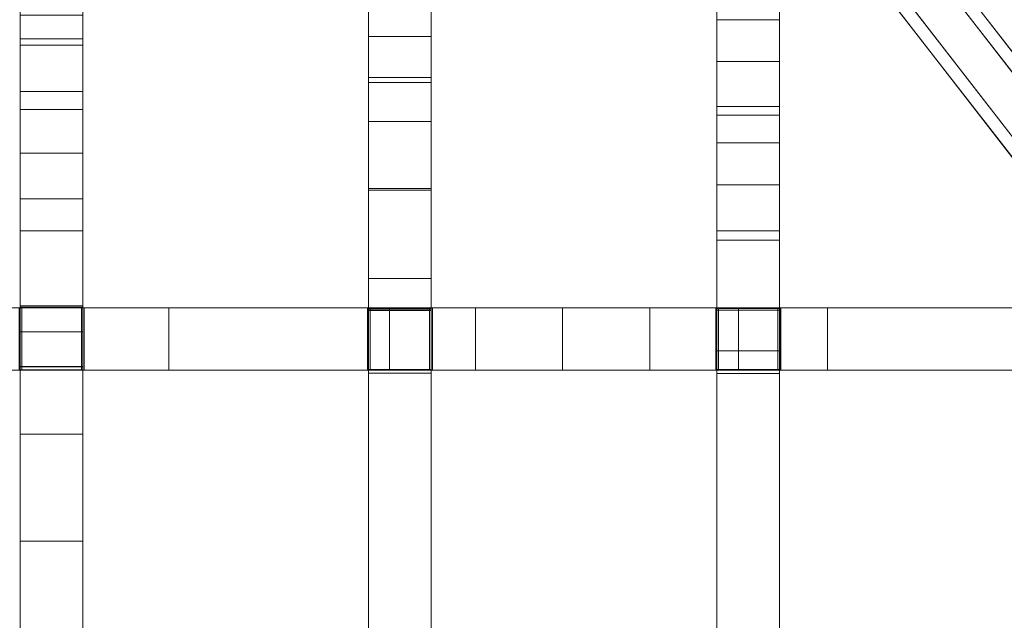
# Model space of a CAD drawing. Header units: millimetres. Extents: x -211 to 218, y -248 to 286.
# Tile 78 of 214: x -133 to -38, y 8 to 66. Entities that reach past the tile are written whole.
import ezdxf

# ---------------------------------------------------------------- set-up
doc = ezdxf.new("R2010")
doc.units = ezdxf.units.MM
doc.header["$LTSCALE"] = 25.4
doc.layers.add('None', color=7, linetype='Continuous', lineweight=9)

msp = doc.modelspace()

# ---------------------------------------------------------------- linework, layer by layer
at = {"layer": 'None', "color": 7, "linetype": 'Continuous', "lineweight": 9}
for points in [[(-130.065, -163.744, -179.983), (126.12, 166.801, -179.983), (130.065, 163.744, -180.284), (-126.12, -166.801, -180.284)], [(-122.189, 163.744, -180.284), (-118.244, 166.801, -179.983), (3.938, 9.155, -179.983), (-0.007, 6.097, -180.284)], [(133.301, -159.721, -160.019), (-114.033, 159.403, -160.019), (-117.978, 156.345, -160.32), (129.356, -162.778, -160.32)], [(-65.887, 69.107, -40.333), (-59.887, 69.107, -40.333), (-59.887, 61.738, -40.084), (-65.887, 61.738, -40.084)], [(-132.762, 68.891, -27.458), (-126.762, 68.891, -27.458), (-126.762, 63.908, -27.156), (-132.762, 63.908, -27.156)], [(-99.325, 68.897, -35.145), (-93.325, 68.897, -35.145), (-93.325, 59.697, -34.532), (-99.325, 59.697, -34.532)], [(-99.325, 64.114, 5.208), (-93.325, 64.114, 5.208), (-93.325, 68.135, 5.119), (-99.325, 68.135, 5.119)], [(-132.762, 63.28, 9.986), (-126.762, 63.28, 9.986), (-126.762, 66.177, 9.914), (-132.762, 66.177, 9.914)], [(-65.887, 57.411, 2.645), (-59.887, 57.411, 2.645), (-59.887, 65.74, 2.191), (-65.887, 65.74, 2.191)], [(-132.762, 63.908, -27.156), (-126.762, 63.908, -27.156), (-126.762, 57.128, -26.58), (-132.762, 57.128, -26.58)], [(-99.325, 60.195, 5.347), (-93.325, 60.195, 5.347), (-93.325, 64.114, 5.208), (-99.325, 64.114, 5.208)], [(-132.762, 58.86, 10.125), (-126.762, 58.86, 10.125), (-126.762, 63.28, 9.986), (-132.762, 63.28, 9.986)], [(-65.887, 61.738, -40.084), (-59.887, 61.738, -40.084), (-59.887, 56.584, -39.749), (-65.887, 56.584, -39.749)], [(-99.325, 55.958, 5.545), (-93.325, 55.958, 5.545), (-93.325, 60.195, 5.347), (-99.325, 60.195, 5.347)], [(-99.325, 59.697, -34.532), (-93.325, 59.697, -34.532), (-93.325, 49.36, -33.5), (-99.325, 49.36, -33.5)], [(-132.762, 52.921, 10.329), (-126.762, 52.921, 10.329), (-126.762, 58.86, 10.125), (-132.762, 58.86, 10.125)], [(-132.762, 57.128, -26.58), (-126.762, 57.128, -26.58), (-126.762, 48.55, -25.726), (-132.762, 48.55, -25.726)], [(-65.887, 45.485, 3.396), (-59.887, 45.485, 3.396), (-59.887, 57.411, 2.645), (-65.887, 57.411, 2.645)], [(-99.325, 49.522, 5.869), (-93.325, 49.522, 5.869), (-93.325, 55.958, 5.545), (-99.325, 55.958, 5.545)], [(-65.887, 56.584, -39.749), (-59.887, 56.584, -39.749), (-59.887, 53.903, -39.444), (-65.887, 53.903, -39.444)], [(-65.887, 53.903, -39.444), (-59.887, 53.903, -39.444), (-59.887, 49.895, -38.903), (-65.887, 49.895, -38.903)], [(-132.762, 45.459, 10.598), (-126.762, 45.459, 10.598), (-126.762, 52.921, 10.329), (-132.762, 52.921, 10.329)], [(-99.325, 40.885, 6.319), (-93.325, 40.885, 6.319), (-93.325, 49.522, 5.869), (-99.325, 49.522, 5.869)], [(-99.325, 49.36, -33.5), (-93.325, 49.36, -33.5), (-93.325, 37.988, -32.061), (-99.325, 37.988, -32.061)], [(-65.887, 49.895, -38.903), (-59.887, 49.895, -38.903), (-59.887, 44.562, -38.128), (-65.887, 44.562, -38.128)], [(-132.762, 48.55, -25.726), (-126.762, 48.55, -25.726), (-126.762, 38.272, -24.607), (-132.762, 38.272, -24.607)], [(-132.762, 35.774, 10.992), (-126.762, 35.774, 10.992), (-126.762, 45.459, 10.598), (-132.762, 45.459, 10.598)], [(-65.887, 33.953, 4.168), (-59.887, 33.953, 4.168), (-59.887, 45.485, 3.396), (-65.887, 45.485, 3.396)], [(-65.887, 44.562, -38.128), (-59.887, 44.562, -38.128), (-59.887, 38.001, -37.131), (-65.887, 38.001, -37.131)], [(-99.325, -108.672, 17.309), (-93.325, -108.672, 17.309), (-93.325, 40.885, 6.319), (-99.325, 40.885, 6.319)], [(-118.493, 38.091, -26.628), (-118.493, 32.091, -26.628), (-140.129, 32.091, -20.911), (-140.129, 38.091, -20.911)], [(-132.868, 38.091, 11.87), (-132.868, 32.091, 11.87), (-132.595, 32.091, 11.824), (-132.595, 38.091, 11.824)], [(-132.762, 38.272, -24.607), (-126.762, 38.272, -24.607), (-126.762, 38.141, -24.592), (-132.762, 38.141, -24.592)], [(-132.762, 38.141, -24.592), (-126.762, 38.141, -24.592), (-126.762, 38.113, -14.021), (-132.762, 38.113, -14.021)], [(-132.762, 38.113, -14.021), (-126.762, 38.113, -14.021), (-126.762, 32.413, -14.036), (-132.762, 32.413, -14.036)], [(-132.595, 38.091, 11.824), (-132.595, 32.091, 11.824), (-132.595, 32.091, -14.086), (-132.595, 38.091, -14.086)], [(-132.595, 38.091, -14.086), (-132.595, 32.091, -14.086), (-126.895, 32.091, -14.086), (-126.895, 38.091, -14.086)], [(-126.895, 38.091, -14.086), (-126.895, 32.091, -14.086), (-126.895, 32.091, 10.865), (-126.895, 38.091, 10.865)], [(-126.895, 38.091, 10.865), (-126.895, 32.091, 10.865), (-126.623, 32.091, 10.819), (-126.623, 38.091, 10.819)], [(-126.623, 38.091, 10.819), (-126.623, 32.091, 10.819), (-99.44, 32.091, 7.093), (-99.44, 38.091, 7.093)], [(-97.298, 38.091, -31.265), (-97.298, 32.091, -31.265), (-118.493, 32.091, -26.628), (-118.493, 38.091, -26.628)], [(-99.44, 38.091, 7.093), (-99.44, 32.091, 7.093), (-99.165, 32.091, 7.064), (-99.165, 38.091, 7.064)], [(-99.325, 37.988, -32.061), (-93.325, 37.988, -32.061), (-93.325, 37.857, -32.043), (-99.325, 37.857, -32.043)], [(-99.325, 37.857, -32.043), (-93.325, 37.857, -32.043), (-93.325, 37.829, -21.7), (-99.325, 37.829, -21.7)], [(-99.325, 37.829, -21.7), (-93.325, 37.829, -21.7), (-93.325, 32.129, -21.715), (-99.325, 32.129, -21.715)], [(-99.165, 38.091, 7.064), (-99.165, 32.091, 7.064), (-99.165, 32.091, -21.77), (-99.165, 38.091, -21.77)], [(-99.165, 38.091, -21.77), (-99.165, 32.091, -21.77), (-93.465, 32.091, -21.77), (-93.465, 38.091, -21.77)], [(-89.045, 38.091, -32.802), (-89.045, 32.091, -32.802), (-97.298, 32.091, -31.265), (-97.298, 38.091, -31.265)], [(-93.465, 38.091, -21.77), (-93.465, 32.091, -21.77), (-93.465, 32.091, 6.449), (-93.465, 38.091, 6.449)], [(-93.465, 38.091, 6.449), (-93.465, 32.091, 6.449), (-93.196, 32.091, 6.42), (-93.196, 38.091, 6.42)], [(-93.196, 38.091, 6.42), (-93.196, 32.091, 6.42), (-66.001, 32.091, 4.197), (-66.001, 38.091, 4.197)], [(-80.719, 38.091, -34.2), (-80.719, 32.091, -34.2), (-89.045, 32.091, -32.802), (-89.045, 38.091, -32.802)], [(-72.307, 38.091, -35.461), (-72.307, 32.091, -35.461), (-80.719, 32.091, -34.2), (-80.719, 38.091, -34.2)], [(-63.821, 38.091, -36.586), (-63.821, 32.091, -36.586), (-72.307, 32.091, -35.461), (-72.307, 38.091, -35.461)], [(-66.001, 38.091, 4.197), (-66.001, 32.091, 4.197), (-66.001, 32.091, 4.197), (-66.001, 38.091, 4.197)], [(-66.001, 38.091, 4.197), (-66.001, 32.091, 4.197), (-65.732, 32.091, 4.181), (-65.732, 38.091, 4.181)], [(-65.887, 38.001, -37.131), (-59.887, 38.001, -37.131), (-59.887, 37.87, -37.11), (-65.887, 37.87, -37.11)], [(-65.887, 37.87, -37.11), (-59.887, 37.87, -37.11), (-59.887, 37.843, -26.907), (-65.887, 37.843, -26.907)], [(-65.887, 37.843, -26.907), (-59.887, 37.843, -26.907), (-59.887, 32.143, -26.922), (-65.887, 32.143, -26.922)], [(-65.732, 38.091, 4.181), (-65.732, 32.091, 4.181), (-65.732, 32.091, -26.984), (-65.732, 38.091, -26.984)], [(-65.732, 38.091, -26.984), (-65.732, 32.091, -26.984), (-60.032, 32.091, -26.984), (-60.032, 38.091, -26.984)], [(-55.251, 38.091, -37.573), (-55.251, 32.091, -37.573), (-63.821, 32.091, -36.586), (-63.821, 38.091, -36.586)], [(-60.032, 38.091, -26.984), (-60.032, 32.091, -26.984), (-60.032, 32.091, 3.85), (-60.032, 38.091, 3.85)], [(-60.032, 38.091, 3.85), (-60.032, 32.091, 3.85), (-59.769, 32.091, 3.835), (-59.769, 38.091, 3.835)], [(-59.769, 38.091, 3.835), (-59.769, 32.091, 3.835), (-59.756, 32.091, 3.826), (-59.756, 38.091, 3.826)], [(-59.756, 38.091, 3.826), (-59.756, 32.091, 3.826), (-59.756, 32.091, 3.835), (-59.756, 38.091, 3.835)], [(-59.756, 38.091, 3.835), (-59.756, 32.091, 3.835), (-32.574, 32.091, 2.815), (-32.574, 38.091, 2.815)], [(-27.48, 38.091, -39.802), (-27.48, 32.091, -39.802), (-55.251, 32.091, -37.573), (-55.251, 38.091, -37.573)], [(-132.762, 25.965, 11.431), (-126.762, 25.965, 11.431), (-126.762, 35.774, 10.992), (-132.762, 35.774, 10.992)], [(-65.887, -12.211, 7.578), (-59.887, -12.211, 7.578), (-59.887, 33.953, 4.168), (-65.887, 33.953, 4.168)], [(-132.762, 32.439, -23.952), (-126.762, 32.439, -23.952), (-126.762, 32.117, -23.916), (-132.762, 32.117, -23.916)], [(-132.762, 32.413, -14.036), (-126.762, 32.413, -14.036), (-126.762, 32.439, -23.952), (-132.762, 32.439, -23.952)], [(-99.325, 32.155, -31.259), (-93.325, 32.155, -31.259), (-93.325, 31.797, -31.21), (-99.325, 31.797, -31.21)], [(-99.325, 32.129, -21.715), (-93.325, 32.129, -21.715), (-93.325, 32.155, -31.259), (-99.325, 32.155, -31.259)], [(-65.887, 32.168, -36.232), (-59.887, 32.168, -36.232), (-59.887, 31.787, -36.173), (-65.887, 31.787, -36.173)], [(-65.887, 32.143, -26.922), (-59.887, 32.143, -26.922), (-59.887, 32.168, -36.232), (-65.887, 32.168, -36.232)], [(-132.762, 32.117, -23.916), (-126.762, 32.117, -23.916), (-126.762, 3.212, -20.687), (-132.762, 3.212, -20.687)], [(-99.325, 31.797, -31.21), (-93.325, 31.797, -31.21), (-93.325, 2.925, -27.241), (-99.325, 2.925, -27.241)], [(-65.887, 31.787, -36.173), (-59.887, 31.787, -36.173), (-59.887, 2.937, -31.731), (-65.887, 2.937, -31.731)], [(-132.762, 15.696, 11.925), (-126.762, 15.696, 11.925), (-126.762, 25.965, 11.431), (-132.762, 25.965, 11.431)], [(-132.762, 4.966, 12.477), (-126.762, 4.966, 12.477), (-126.762, 15.696, 11.925), (-132.762, 15.696, 11.925)]]:
    msp.add_3dface(points, dxfattribs=at)
for points, invisible_edges in [([(-0.007, 3.097, -170.151), (3.938, 8.187, -170.151), (126.12, 166.801, -179.983), (-130.065, -163.744, -179.983)], 10), ([(-114.033, 159.403, -160.019), (3.938, 8.157, -169.85), (3.938, 9.155, -179.983), (-118.244, 166.801, -179.983)], 9), ([(-126.12, -166.801, -180.284), (130.065, 163.744, -180.284), (7.883, 5.13, -170.452), (3.938, 0.04, -170.452)], 10), ([(-122.189, 163.744, -180.284), (-0.007, 6.097, -180.284), (-0.007, 5.1, -170.151), (-117.978, 156.345, -160.32)], 12), ([(-114.033, 159.403, -160.019), (133.301, -159.721, -160.019), (7.883, 3.068, -169.85), (3.938, 8.157, -169.85)], 10), ([(-0.007, 5.1, -170.151), (3.938, 0.01, -170.151), (129.356, -162.778, -160.32), (-117.978, 156.345, -160.32)], 10), ([(-65.887, 65.74, 2.191), (-65.887, 72.631, 2.013), (-65.887, 74.441, -27.924), (-65.887, 68.746, -28.155)], 10), ([(-59.887, 68.746, -28.155), (-59.887, 74.441, -27.924), (-59.887, 72.631, 2.013), (-59.887, 65.74, 2.191)], 10), ([(-65.887, 68.746, -28.155), (-65.887, 69.238, -40.328), (-65.887, 69.107, -40.333), (-65.887, 61.738, -40.084)], 8), ([(-59.887, 61.738, -40.084), (-59.887, 69.107, -40.333), (-59.887, 69.238, -40.328), (-59.887, 68.746, -28.155)], 8), ([(-132.762, 68.891, -27.458), (-132.762, 63.908, -27.156), (-132.762, 63.28, 9.986), (-132.762, 68.531, -15.376)], 14), ([(-132.762, 68.531, -15.376), (-132.762, 63.28, 9.986), (-132.762, 66.177, 9.914)], 9), ([(-126.762, 68.531, -15.376), (-126.762, 63.28, 9.986), (-126.762, 63.908, -27.156), (-126.762, 68.891, -27.458)], 11), ([(-126.762, 66.177, 9.914), (-126.762, 63.28, 9.986), (-126.762, 68.531, -15.376)], 10), ([(-99.325, 68.897, -35.145), (-99.325, 59.697, -34.532), (-99.325, 64.114, 5.208), (-99.325, 68.535, -22.935)], 14), ([(-99.325, 68.535, -22.935), (-99.325, 64.114, 5.208), (-99.325, 68.135, 5.119)], 9), ([(-93.325, 68.535, -22.935), (-93.325, 64.114, 5.208), (-93.325, 59.697, -34.532), (-93.325, 68.897, -35.145)], 11), ([(-93.325, 68.135, 5.119), (-93.325, 64.114, 5.208), (-93.325, 68.535, -22.935)], 10), ([(-65.887, 61.738, -40.084), (-65.887, 56.584, -39.749), (-65.887, 53.903, -39.444), (-65.887, 68.746, -28.155)], 12), ([(-65.887, 53.903, -39.444), (-65.887, 49.895, -38.903), (-65.887, 68.746, -28.155)], 10), ([(-65.887, 68.746, -28.155), (-65.887, 37.843, -26.907), (-65.887, 65.74, 2.191)], 11), ([(-65.887, 49.895, -38.903), (-65.887, 44.562, -38.128), (-65.887, 37.843, -26.907), (-65.887, 68.746, -28.155)], 14), ([(-59.887, 68.746, -28.155), (-59.887, 53.903, -39.444), (-59.887, 56.584, -39.749), (-59.887, 61.738, -40.084)], 9), ([(-59.887, 65.74, 2.191), (-59.887, 37.843, -26.907), (-59.887, 68.746, -28.155)], 11), ([(-59.887, 68.746, -28.155), (-59.887, 49.895, -38.903), (-59.887, 53.903, -39.444)], 9), ([(-59.887, 68.746, -28.155), (-59.887, 37.843, -26.907), (-59.887, 44.562, -38.128), (-59.887, 49.895, -38.903)], 11), ([(-65.887, 57.411, 2.645), (-65.887, 65.74, 2.191), (-65.887, 37.843, -26.907)], 10), ([(-59.887, 37.843, -26.907), (-59.887, 65.74, 2.191), (-59.887, 57.411, 2.645)], 9), ([(-132.762, 63.908, -27.156), (-132.762, 57.128, -26.58), (-132.762, 63.28, 9.986)], 10), ([(-126.762, 63.28, 9.986), (-126.762, 57.128, -26.58), (-126.762, 63.908, -27.156)], 9), ([(-99.325, 59.697, -34.532), (-99.325, 49.36, -33.5), (-99.325, 64.114, 5.208)], 10), ([(-99.325, 49.36, -33.5), (-99.325, 37.988, -32.061), (-99.325, 37.829, -21.7), (-99.325, 64.114, 5.208)], 14), ([(-99.325, 60.195, 5.347), (-99.325, 64.114, 5.208), (-99.325, 37.829, -21.7)], 10), ([(-93.325, 64.114, 5.208), (-93.325, 49.36, -33.5), (-93.325, 59.697, -34.532)], 9), ([(-93.325, 64.114, 5.208), (-93.325, 37.829, -21.7), (-93.325, 37.988, -32.061), (-93.325, 49.36, -33.5)], 11), ([(-93.325, 37.829, -21.7), (-93.325, 64.114, 5.208), (-93.325, 60.195, 5.347)], 9), ([(-132.762, 57.128, -26.58), (-132.762, 48.55, -25.726), (-132.762, 63.28, 9.986)], 10), ([(-132.762, 48.55, -25.726), (-132.762, 38.272, -24.607), (-132.762, 38.113, -14.021), (-132.762, 63.28, 9.986)], 14), ([(-132.762, 58.86, 10.125), (-132.762, 63.28, 9.986), (-132.762, 38.113, -14.021)], 10), ([(-126.762, 63.28, 9.986), (-126.762, 48.55, -25.726), (-126.762, 57.128, -26.58)], 9), ([(-126.762, 63.28, 9.986), (-126.762, 38.113, -14.021), (-126.762, 38.272, -24.607), (-126.762, 48.55, -25.726)], 11), ([(-126.762, 38.113, -14.021), (-126.762, 63.28, 9.986), (-126.762, 58.86, 10.125)], 9), ([(-99.325, 55.958, 5.545), (-99.325, 60.195, 5.347), (-99.325, 37.829, -21.7)], 10), ([(-93.325, 37.829, -21.7), (-93.325, 60.195, 5.347), (-93.325, 55.958, 5.545)], 9), ([(-132.762, 52.921, 10.329), (-132.762, 58.86, 10.125), (-132.762, 38.113, -14.021)], 10), ([(-126.762, 38.113, -14.021), (-126.762, 58.86, 10.125), (-126.762, 52.921, 10.329)], 9), ([(-65.887, 45.485, 3.396), (-65.887, 57.411, 2.645), (-65.887, 37.843, -26.907)], 10), ([(-59.887, 37.843, -26.907), (-59.887, 57.411, 2.645), (-59.887, 45.485, 3.396)], 9), ([(-99.325, 49.522, 5.869), (-99.325, 55.958, 5.545), (-99.325, 37.829, -21.7)], 10), ([(-93.325, 37.829, -21.7), (-93.325, 55.958, 5.545), (-93.325, 49.522, 5.869)], 9), ([(-132.762, 38.113, -14.021), (-132.762, 45.459, 10.598), (-132.762, 52.921, 10.329)], 9), ([(-126.762, 52.921, 10.329), (-126.762, 45.459, 10.598), (-126.762, 38.113, -14.021)], 10), ([(-99.325, 40.885, 6.319), (-99.325, 49.522, 5.869), (-99.325, 37.829, -21.7), (-99.325, 32.129, -21.715)], 10), ([(-93.325, 32.129, -21.715), (-93.325, 37.829, -21.7), (-93.325, 49.522, 5.869), (-93.325, 40.885, 6.319)], 10), ([(-132.762, 35.774, 10.992), (-132.762, 45.459, 10.598), (-132.762, 38.113, -14.021), (-132.762, 32.413, -14.036)], 10), ([(-126.762, 32.413, -14.036), (-126.762, 38.113, -14.021), (-126.762, 45.459, 10.598), (-126.762, 35.774, 10.992)], 10), ([(-65.887, 33.953, 4.168), (-65.887, 45.485, 3.396), (-65.887, 37.843, -26.907), (-65.887, 32.143, -26.922)], 10), ([(-59.887, 32.143, -26.922), (-59.887, 37.843, -26.907), (-59.887, 45.485, 3.396), (-59.887, 33.953, 4.168)], 10), ([(-65.887, 44.562, -38.128), (-65.887, 38.001, -37.131), (-65.887, 37.843, -26.907)], 10), ([(-59.887, 37.843, -26.907), (-59.887, 38.001, -37.131), (-59.887, 44.562, -38.128)], 9), ([(-99.325, 32.129, -21.715), (-99.325, 2.767, -16.884), (-99.325, 40.885, 6.319)], 11), ([(-99.325, 2.767, -16.884), (-99.325, -2.933, -16.898), (-99.325, -108.672, 17.309), (-99.325, 40.885, 6.319)], 10), ([(-93.325, 40.885, 6.319), (-93.325, 2.767, -16.884), (-93.325, 32.129, -21.715)], 11), ([(-93.325, 40.885, 6.319), (-93.325, -108.672, 17.309), (-93.325, -2.933, -16.898), (-93.325, 2.767, -16.884)], 10), ([(-118.493, 38.091, -26.628), (-140.129, 38.091, -20.911), (-132.595, 38.091, -14.086), (-126.895, 38.091, -14.086)], 10), ([(-132.868, 38.091, 11.87), (-132.595, 38.091, 11.824), (-132.595, 38.091, -14.086), (-140.129, 38.091, -20.911)], 12), ([(-132.762, 38.272, -24.607), (-132.762, 38.141, -24.592), (-132.762, 38.113, -14.021)], 8), ([(-99.44, 38.091, 7.093), (-99.165, 38.091, -21.77), (-118.493, 38.091, -26.628), (-126.895, 38.091, -14.086)], 15), ([(-126.895, 38.091, -14.086), (-126.623, 38.091, 10.819), (-99.44, 38.091, 7.093)], 9), ([(-126.895, 38.091, -14.086), (-126.895, 38.091, 10.865), (-126.623, 38.091, 10.819)], 8), ([(-126.762, 38.113, -14.021), (-126.762, 38.141, -24.592), (-126.762, 38.272, -24.607)], 8), ([(-97.298, 38.091, -31.265), (-118.493, 38.091, -26.628), (-99.165, 38.091, -21.77), (-93.465, 38.091, -21.77)], 10), ([(-99.44, 38.091, 7.093), (-99.165, 38.091, 7.064), (-99.165, 38.091, -21.77)], 8), ([(-99.325, 37.988, -32.061), (-99.325, 37.857, -32.043), (-99.325, 37.829, -21.7)], 8), ([(-93.465, 38.091, -21.77), (-89.045, 38.091, -32.802), (-97.298, 38.091, -31.265)], 9), ([(-93.465, 38.091, -21.77), (-93.465, 38.091, 6.449), (-93.196, 38.091, 6.42)], 8), ([(-93.196, 38.091, 6.42), (-66.001, 38.091, 4.197), (-66.001, 38.091, 4.197), (-93.465, 38.091, -21.77)], 12), ([(-80.719, 38.091, -34.2), (-93.465, 38.091, -21.77), (-66.001, 38.091, 4.197), (-65.732, 38.091, 4.181)], 11), ([(-93.465, 38.091, -21.77), (-80.719, 38.091, -34.2), (-89.045, 38.091, -32.802)], 9), ([(-93.325, 37.829, -21.7), (-93.325, 37.857, -32.043), (-93.325, 37.988, -32.061)], 8), ([(-65.732, 38.091, 4.181), (-65.732, 38.091, -26.984), (-72.307, 38.091, -35.461), (-80.719, 38.091, -34.2)], 10), ([(-63.821, 38.091, -36.586), (-72.307, 38.091, -35.461), (-65.732, 38.091, -26.984), (-60.032, 38.091, -26.984)], 10), ([(-65.887, 38.001, -37.131), (-65.887, 37.87, -37.11), (-65.887, 37.843, -26.907)], 8), ([(-60.032, 38.091, -26.984), (-55.251, 38.091, -37.573), (-63.821, 38.091, -36.586)], 9), ([(-60.032, 38.091, -26.984), (-60.032, 38.091, 3.85), (-59.769, 38.091, 3.835), (-59.756, 38.091, 3.826)], 8), ([(-59.756, 38.091, 3.826), (-27.48, 38.091, -39.802), (-55.251, 38.091, -37.573), (-60.032, 38.091, -26.984)], 13), ([(-59.887, 37.843, -26.907), (-59.887, 37.87, -37.11), (-59.887, 38.001, -37.131)], 8), ([(-32.295, 38.091, -29.853), (-59.756, 38.091, 3.826), (-59.756, 38.091, 3.835), (-32.574, 38.091, 2.815)], 9), ([(-32.295, 38.091, -29.853), (-27.48, 38.091, -39.802), (-59.756, 38.091, 3.826)], 11), ([(-132.762, 25.965, 11.431), (-132.762, 35.774, 10.992), (-132.762, 32.413, -14.036)], 10), ([(-126.762, 32.413, -14.036), (-126.762, 35.774, 10.992), (-126.762, 25.965, 11.431)], 9), ([(-65.887, 32.143, -26.922), (-65.887, 2.779, -21.519), (-65.887, 33.953, 4.168)], 11), ([(-65.887, -12.211, 7.578), (-65.887, 33.953, 4.168), (-65.887, 2.779, -21.519), (-65.887, -2.921, -21.533)], 10), ([(-59.887, 33.953, 4.168), (-59.887, 2.779, -21.519), (-59.887, 32.143, -26.922)], 11), ([(-59.887, -2.921, -21.533), (-59.887, 2.779, -21.519), (-59.887, 33.953, 4.168), (-59.887, -12.211, 7.578)], 10), ([(-132.762, 32.413, -14.036), (-132.762, 32.439, -23.952), (-132.762, 32.117, -23.916)], 8), ([(-132.762, 32.413, -14.036), (-132.762, 4.966, 12.477), (-132.762, 15.696, 11.925)], 9), ([(-132.762, 15.696, 11.925), (-132.762, 25.965, 11.431), (-132.762, 32.413, -14.036)], 10), ([(-132.762, 32.117, -23.916), (-132.762, 3.212, -20.687), (-132.762, 4.966, 12.477), (-132.762, 32.413, -14.036)], 14), ([(-126.762, 32.117, -23.916), (-126.762, 32.439, -23.952), (-126.762, 32.413, -14.036)], 8), ([(-126.762, 32.413, -14.036), (-126.762, 25.965, 11.431), (-126.762, 15.696, 11.925)], 9), ([(-126.762, 32.413, -14.036), (-126.762, 4.966, 12.477), (-126.762, 3.212, -20.687), (-126.762, 32.117, -23.916)], 11), ([(-126.762, 15.696, 11.925), (-126.762, 4.966, 12.477), (-126.762, 32.413, -14.036)], 10), ([(-99.325, 32.129, -21.715), (-99.325, 32.155, -31.259), (-99.325, 31.797, -31.21)], 8), ([(-93.325, 31.797, -31.21), (-93.325, 32.155, -31.259), (-93.325, 32.129, -21.715)], 8), ([(-65.887, 32.143, -26.922), (-65.887, 32.168, -36.232), (-65.887, 31.787, -36.173)], 8), ([(-65.887, 31.787, -36.173), (-65.887, 2.937, -31.731), (-65.887, 2.779, -21.519), (-65.887, 32.143, -26.922)], 14), ([(-59.887, 31.787, -36.173), (-59.887, 32.168, -36.232), (-59.887, 32.143, -26.922)], 8), ([(-59.887, 32.143, -26.922), (-59.887, 2.779, -21.519), (-59.887, 2.937, -31.731), (-59.887, 31.787, -36.173)], 11), ([(-140.129, 32.091, -20.911), (-132.595, 32.091, -14.086), (-132.595, 32.091, 11.824), (-132.868, 32.091, 11.87)], 9), ([(-140.129, 32.091, -20.911), (-118.493, 32.091, -26.628), (-126.895, 32.091, -14.086), (-132.595, 32.091, -14.086)], 10), ([(-99.44, 32.091, 7.093), (-126.623, 32.091, 10.819), (-126.895, 32.091, -14.086)], 10), ([(-126.895, 32.091, -14.086), (-118.493, 32.091, -26.628), (-99.165, 32.091, -21.77), (-99.44, 32.091, 7.093)], 15), ([(-126.623, 32.091, 10.819), (-126.895, 32.091, 10.865), (-126.895, 32.091, -14.086)], 8), ([(-93.465, 32.091, -21.77), (-99.165, 32.091, -21.77), (-118.493, 32.091, -26.628), (-97.298, 32.091, -31.265)], 10), ([(-99.165, 32.091, -21.77), (-99.165, 32.091, 7.064), (-99.44, 32.091, 7.093)], 8), ([(-99.325, 31.797, -31.21), (-99.325, 2.925, -27.241), (-99.325, 2.767, -16.884), (-99.325, 32.129, -21.715)], 14), ([(-97.298, 32.091, -31.265), (-89.045, 32.091, -32.802), (-93.465, 32.091, -21.77)], 10), ([(-93.465, 32.091, -21.77), (-66.001, 32.091, 4.197), (-66.001, 32.091, 4.197), (-93.196, 32.091, 6.42)], 9), ([(-65.732, 32.091, 4.181), (-66.001, 32.091, 4.197), (-93.465, 32.091, -21.77), (-80.719, 32.091, -34.2)], 14), ([(-89.045, 32.091, -32.802), (-80.719, 32.091, -34.2), (-93.465, 32.091, -21.77)], 10), ([(-93.196, 32.091, 6.42), (-93.465, 32.091, 6.449), (-93.465, 32.091, -21.77)], 8), ([(-93.325, 32.129, -21.715), (-93.325, 2.767, -16.884), (-93.325, 2.925, -27.241), (-93.325, 31.797, -31.21)], 11), ([(-80.719, 32.091, -34.2), (-72.307, 32.091, -35.461), (-65.732, 32.091, -26.984), (-65.732, 32.091, 4.181)], 10), ([(-60.032, 32.091, -26.984), (-65.732, 32.091, -26.984), (-72.307, 32.091, -35.461), (-63.821, 32.091, -36.586)], 10), ([(-63.821, 32.091, -36.586), (-55.251, 32.091, -37.573), (-60.032, 32.091, -26.984)], 10), ([(-60.032, 32.091, -26.984), (-55.251, 32.091, -37.573), (-27.48, 32.091, -39.802), (-59.756, 32.091, 3.826)], 13), ([(-59.756, 32.091, 3.826), (-59.769, 32.091, 3.835), (-60.032, 32.091, 3.85), (-60.032, 32.091, -26.984)], 8), ([(-59.756, 32.091, 3.826), (-27.48, 32.091, -39.802), (-32.295, 32.091, -29.853)], 11), ([(-32.574, 32.091, 2.815), (-59.756, 32.091, 3.835), (-59.756, 32.091, 3.826), (-32.295, 32.091, -29.853)], 12)]:
    msp.add_3dface(points, dxfattribs=dict(at, invisible_edges=invisible_edges))

doc.saveas('drawing.dxf')
